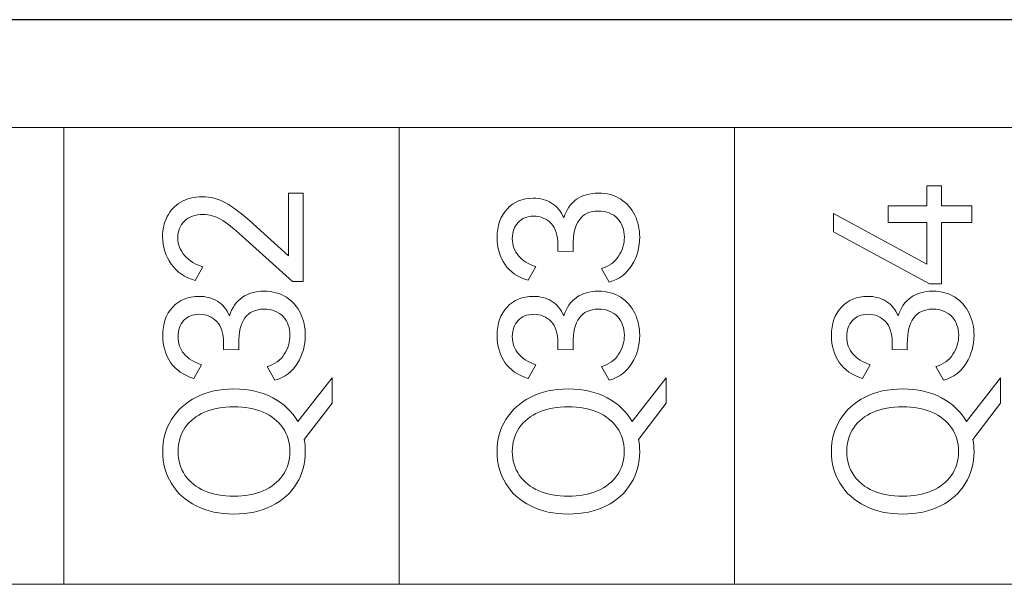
# Model space of a CAD drawing. Header units: millimetres. Extents: x 0 to 427, y 0 to 299.
# Tile 27 of 39: x 133 to 145, y 158 to 165. Entities that reach past the tile are written whole.
import ezdxf

# ---------------------------------------------------------------- set-up
doc = ezdxf.new("R2010")
doc.units = ezdxf.units.MM
doc.header["$LTSCALE"] = 23.1
doc.header["$MEASUREMENT"] = 0
doc.header["$PDSIZE"] = -5
doc.layers.add('IQC尺寸', color=3, linetype='Continuous', lineweight=18)
doc.layers.add('Layer0000', color=7, linetype='Continuous', lineweight=25)
doc.layers.add('layer 1', color=7, linetype='Continuous')
doc.dimstyles.new('+-0.05', dxfattribs={"dimtxt": 2, "dimasz": 2, "dimexe": 1.25, "dimexo": 0.625, "dimtad": 1, "dimdsep": 46, "dimtxsty": 'Standard', "dimcen": 1.5, "dimdle": 4, "dimadec": 0, "dimazin": 0, "dimtol": 1, "dimtp": 0.05, "dimtm": 0.05, "dimtfac": 1, "dimtmove": 0, "dimatfit": 3, "dimfxl": 1, "dimtolj": 1, "dimarcsym": 0})

# ---------------------------------------------------------------- blocks, each defined once
blk = doc.blocks.new('*D34')
at = {"layer": 'Defpoints', "color": 0}
for p in [(195.984, 164.078), (89.983, 110.187), (195.984, 90.968)]:
    blk.add_point(p, dxfattribs=at)
at = {"layer": 'IQC尺寸', "color": 0, "lineweight": -2}
for p, q in [((195.984, 163.453), (195.984, 89.718)), ((89.983, 109.562), (89.983, 89.718)), ((91.983, 90.968), (193.984, 90.968))]:
    blk.add_line(p, q, dxfattribs=at)
at = {"layer": 'IQC尺寸', "color": 0}
for points in [[(91.983, 91.301), (91.983, 90.635), (89.983, 90.968)], [(193.984, 90.635), (193.984, 91.301), (195.984, 90.968)]]:
    blk.add_solid(points, dxfattribs=at)
at = {"layer": 'IQC尺寸', "color": 0, "insert": (142.984, 92.623), "char_height": 2, "attachment_point": 5}
blk.add_mtext('\\A1;106%%p0.2', dxfattribs=at)

msp = doc.modelspace()

# ---------------------------------------------------------------- linework, layer by layer
at = {"layer": 'layer 1', "lineweight": 9}
for points, knots in [([(162.058, 163.87), (162.058, 163.87), (157.987, 163.87), (157.987, 163.87), (157.987, 163.87), (157.987, 163.87), (153.917, 163.87), (153.917, 163.87), (153.917, 163.87), (153.917, 163.87), (149.847, 163.87), (149.847, 163.87), (149.847, 163.87), (149.847, 163.87), (145.776, 163.87), (145.776, 163.87), (145.776, 163.87), (145.776, 163.87), (141.706, 163.87), (141.706, 163.87), (141.706, 163.87), (141.706, 163.87), (137.636, 163.87), (137.636, 163.87), (137.636, 163.87), (137.636, 163.87), (133.565, 163.87), (133.565, 163.87), (133.565, 163.87), (133.565, 163.87), (129.495, 163.87), (129.495, 163.87), (129.495, 163.87), (129.495, 163.87), (125.425, 163.87), (125.425, 163.87)], [0, 0, 0, 0, 0.111111, 0.111111, 0.111111, 0.111111, 0.222222, 0.222222, 0.222222, 0.222222, 0.333333, 0.333333, 0.333333, 0.333333, 0.444444, 0.444444, 0.444444, 0.444444, 0.555556, 0.555556, 0.555556, 0.555556, 0.666667, 0.666667, 0.666667, 0.666667, 0.777778, 0.777778, 0.777778, 0.777778, 0.888889, 0.888889, 0.888889, 0.888889, 1, 1, 1, 1]), ([(143.57, 162.92), (143.57, 162.92), (144.04, 162.92), (144.04, 162.92), (144.04, 162.92), (144.04, 162.92), (144.04, 163.161), (144.04, 163.161), (144.04, 163.161), (144.04, 163.161), (144.217, 163.161), (144.217, 163.161), (144.217, 163.161), (144.217, 163.161), (144.217, 162.92), (144.217, 162.92), (144.217, 162.92), (144.217, 162.92), (144.589, 162.92), (144.589, 162.92), (144.589, 162.92), (144.589, 162.92), (144.589, 162.716), (144.589, 162.716), (144.589, 162.716), (144.589, 162.716), (144.217, 162.716), (144.217, 162.716), (144.217, 162.716), (144.217, 162.716), (144.217, 161.973), (144.217, 161.973), (144.217, 161.973), (144.217, 161.973), (144.075, 161.973), (144.075, 161.973), (144.075, 161.973), (144.075, 161.973), (142.908, 162.604), (142.908, 162.604), (142.908, 162.604), (142.908, 162.604), (142.908, 162.826), (142.908, 162.826), (142.908, 162.826), (142.908, 162.826), (144.04, 162.212), (144.04, 162.212), (144.04, 162.212), (144.04, 162.212), (144.04, 162.716), (144.04, 162.716), (144.04, 162.716), (144.04, 162.716), (143.57, 162.716), (143.57, 162.716), (143.57, 162.716), (143.57, 162.716), (143.57, 162.92), (143.57, 162.92)], [0, 0, 0, 0, 0.066667, 0.066667, 0.066667, 0.066667, 0.133333, 0.133333, 0.133333, 0.133333, 0.2, 0.2, 0.2, 0.2, 0.266667, 0.266667, 0.266667, 0.266667, 0.333333, 0.333333, 0.333333, 0.333333, 0.4, 0.4, 0.4, 0.4, 0.466667, 0.466667, 0.466667, 0.466667, 0.533333, 0.533333, 0.533333, 0.533333, 0.6, 0.6, 0.6, 0.6, 0.666667, 0.666667, 0.666667, 0.666667, 0.733333, 0.733333, 0.733333, 0.733333, 0.8, 0.8, 0.8, 0.8, 0.866667, 0.866667, 0.866667, 0.866667, 0.933333, 0.933333, 0.933333, 0.933333, 1, 1, 1, 1]), ([(136.29, 162.315), (136.29, 162.315), (136.29, 163.074), (136.29, 163.074), (136.29, 163.074), (136.29, 163.074), (136.471, 163.074), (136.471, 163.074), (136.471, 163.074), (136.471, 163.074), (136.471, 162.003), (136.471, 162.003), (136.471, 162.003), (136.471, 162.003), (136.34, 162.003), (136.34, 162.003), (136.34, 162.003), (136.34, 162.003), (135.735, 162.546), (135.735, 162.546), (135.735, 162.546), (135.622, 162.649), (135.533, 162.719), (135.468, 162.757), (135.468, 162.757), (135.403, 162.796), (135.332, 162.815), (135.256, 162.815), (135.256, 162.815), (135.158, 162.815), (135.082, 162.788), (135.029, 162.735), (135.029, 162.735), (134.975, 162.681), (134.948, 162.614), (134.948, 162.533), (134.948, 162.533), (134.948, 162.45), (134.976, 162.378), (135.032, 162.315), (135.032, 162.315), (135.088, 162.252), (135.162, 162.207), (135.253, 162.18), (135.253, 162.18), (135.253, 162.18), (135.159, 162.014), (135.159, 162.014), (135.159, 162.014), (135.034, 162.048), (134.936, 162.115), (134.867, 162.214), (134.867, 162.214), (134.797, 162.313), (134.763, 162.424), (134.763, 162.546), (134.763, 162.546), (134.763, 162.635), (134.781, 162.716), (134.819, 162.79), (134.819, 162.79), (134.856, 162.863), (134.911, 162.921), (134.984, 162.965), (134.984, 162.965), (135.056, 163.009), (135.144, 163.03), (135.246, 163.03), (135.246, 163.03), (135.346, 163.03), (135.44, 163.006), (135.528, 162.957), (135.528, 162.957), (135.617, 162.908), (135.729, 162.822), (135.863, 162.7), (135.863, 162.7), (135.863, 162.7), (136.29, 162.315), (136.29, 162.315)], [0, 0, 0, 0, 0.05, 0.05, 0.05, 0.05, 0.1, 0.1, 0.1, 0.1, 0.15, 0.15, 0.15, 0.15, 0.2, 0.2, 0.2, 0.2, 0.25, 0.25, 0.25, 0.25, 0.3, 0.3, 0.3, 0.3, 0.35, 0.35, 0.35, 0.35, 0.4, 0.4, 0.4, 0.4, 0.45, 0.45, 0.45, 0.45, 0.5, 0.5, 0.5, 0.5, 0.55, 0.55, 0.55, 0.55, 0.6, 0.6, 0.6, 0.6, 0.65, 0.65, 0.65, 0.65, 0.7, 0.7, 0.7, 0.7, 0.75, 0.75, 0.75, 0.75, 0.8, 0.8, 0.8, 0.8, 0.85, 0.85, 0.85, 0.85, 0.9, 0.9, 0.9, 0.9, 0.95, 0.95, 0.95, 0.95, 1, 1, 1, 1]), ([(139.633, 162.773), (139.665, 162.874), (139.717, 162.95), (139.789, 162.999), (139.789, 162.999), (139.861, 163.049), (139.95, 163.074), (140.055, 163.074), (140.055, 163.074), (140.159, 163.074), (140.249, 163.049), (140.325, 163.001), (140.325, 163.001), (140.4, 162.952), (140.458, 162.887), (140.497, 162.806), (140.497, 162.806), (140.535, 162.725), (140.555, 162.636), (140.555, 162.54), (140.555, 162.54), (140.555, 162.417), (140.524, 162.305), (140.461, 162.201), (140.461, 162.201), (140.398, 162.098), (140.307, 162.029), (140.186, 161.994), (140.186, 161.994), (140.186, 161.994), (140.092, 162.159), (140.092, 162.159), (140.092, 162.159), (140.183, 162.188), (140.253, 162.238), (140.299, 162.309), (140.299, 162.309), (140.346, 162.38), (140.369, 162.457), (140.369, 162.54), (140.369, 162.54), (140.369, 162.63), (140.341, 162.705), (140.286, 162.765), (140.286, 162.765), (140.23, 162.826), (140.152, 162.856), (140.053, 162.856), (140.053, 162.856), (139.848, 162.856), (139.746, 162.716), (139.746, 162.436), (139.746, 162.436), (139.746, 162.436), (139.746, 162.365), (139.746, 162.365), (139.746, 162.365), (139.746, 162.365), (139.562, 162.368), (139.562, 162.368), (139.562, 162.368), (139.562, 162.368), (139.562, 162.448), (139.562, 162.448), (139.562, 162.448), (139.562, 162.561), (139.535, 162.647), (139.48, 162.706), (139.48, 162.706), (139.424, 162.765), (139.354, 162.794), (139.269, 162.794), (139.269, 162.794), (139.188, 162.794), (139.124, 162.769), (139.078, 162.718), (139.078, 162.718), (139.032, 162.668), (139.009, 162.603), (139.009, 162.524), (139.009, 162.524), (139.009, 162.441), (139.034, 162.371), (139.083, 162.314), (139.083, 162.314), (139.132, 162.256), (139.202, 162.212), (139.294, 162.182), (139.294, 162.182), (139.294, 162.182), (139.2, 162.017), (139.2, 162.017), (139.2, 162.017), (139.076, 162.053), (138.982, 162.118), (138.919, 162.211), (138.919, 162.211), (138.855, 162.303), (138.824, 162.411), (138.824, 162.535), (138.824, 162.535), (138.824, 162.679), (138.864, 162.794), (138.945, 162.881), (138.945, 162.881), (139.026, 162.968), (139.132, 163.012), (139.264, 163.012), (139.264, 163.012), (139.348, 163.012), (139.422, 162.992), (139.486, 162.953), (139.486, 162.953), (139.551, 162.915), (139.6, 162.855), (139.633, 162.773)], [0, 0, 0, 0, 0.034483, 0.034483, 0.034483, 0.034483, 0.068966, 0.068966, 0.068966, 0.068966, 0.103448, 0.103448, 0.103448, 0.103448, 0.137931, 0.137931, 0.137931, 0.137931, 0.172414, 0.172414, 0.172414, 0.172414, 0.206897, 0.206897, 0.206897, 0.206897, 0.241379, 0.241379, 0.241379, 0.241379, 0.275862, 0.275862, 0.275862, 0.275862, 0.310345, 0.310345, 0.310345, 0.310345, 0.344828, 0.344828, 0.344828, 0.344828, 0.37931, 0.37931, 0.37931, 0.37931, 0.413793, 0.413793, 0.413793, 0.413793, 0.448276, 0.448276, 0.448276, 0.448276, 0.482759, 0.482759, 0.482759, 0.482759, 0.517241, 0.517241, 0.517241, 0.517241, 0.551724, 0.551724, 0.551724, 0.551724, 0.586207, 0.586207, 0.586207, 0.586207, 0.62069, 0.62069, 0.62069, 0.62069, 0.655172, 0.655172, 0.655172, 0.655172, 0.689655, 0.689655, 0.689655, 0.689655, 0.724138, 0.724138, 0.724138, 0.724138, 0.758621, 0.758621, 0.758621, 0.758621, 0.793103, 0.793103, 0.793103, 0.793103, 0.827586, 0.827586, 0.827586, 0.827586, 0.862069, 0.862069, 0.862069, 0.862069, 0.896552, 0.896552, 0.896552, 0.896552, 0.931034, 0.931034, 0.931034, 0.931034, 0.965517, 0.965517, 0.965517, 0.965517, 1, 1, 1, 1]), ([(135.574, 161.584), (135.606, 161.684), (135.658, 161.76), (135.73, 161.809), (135.73, 161.809), (135.802, 161.859), (135.891, 161.884), (135.996, 161.884), (135.996, 161.884), (136.1, 161.884), (136.19, 161.86), (136.266, 161.811), (136.266, 161.811), (136.341, 161.762), (136.399, 161.697), (136.438, 161.616), (136.438, 161.616), (136.477, 161.535), (136.496, 161.446), (136.496, 161.35), (136.496, 161.35), (136.496, 161.227), (136.465, 161.115), (136.402, 161.011), (136.402, 161.011), (136.339, 160.908), (136.248, 160.839), (136.127, 160.804), (136.127, 160.804), (136.127, 160.804), (136.033, 160.969), (136.033, 160.969), (136.033, 160.969), (136.125, 160.998), (136.194, 161.048), (136.24, 161.119), (136.24, 161.119), (136.287, 161.19), (136.31, 161.267), (136.31, 161.35), (136.31, 161.35), (136.31, 161.44), (136.283, 161.515), (136.227, 161.576), (136.227, 161.576), (136.171, 161.636), (136.093, 161.666), (135.994, 161.666), (135.994, 161.666), (135.789, 161.666), (135.687, 161.526), (135.687, 161.247), (135.687, 161.247), (135.687, 161.247), (135.687, 161.175), (135.687, 161.175), (135.687, 161.175), (135.687, 161.175), (135.503, 161.178), (135.503, 161.178), (135.503, 161.178), (135.503, 161.178), (135.503, 161.258), (135.503, 161.258), (135.503, 161.258), (135.503, 161.371), (135.476, 161.457), (135.421, 161.516), (135.421, 161.516), (135.366, 161.575), (135.295, 161.604), (135.21, 161.604), (135.21, 161.604), (135.129, 161.604), (135.065, 161.579), (135.019, 161.529), (135.019, 161.529), (134.974, 161.478), (134.951, 161.413), (134.951, 161.334), (134.951, 161.334), (134.951, 161.251), (134.975, 161.181), (135.024, 161.124), (135.024, 161.124), (135.073, 161.066), (135.143, 161.023), (135.235, 160.992), (135.235, 160.992), (135.235, 160.992), (135.141, 160.827), (135.141, 160.827), (135.141, 160.827), (135.017, 160.864), (134.923, 160.928), (134.86, 161.021), (134.86, 161.021), (134.797, 161.113), (134.765, 161.221), (134.765, 161.345), (134.765, 161.345), (134.765, 161.489), (134.805, 161.604), (134.886, 161.691), (134.886, 161.691), (134.967, 161.779), (135.074, 161.822), (135.205, 161.822), (135.205, 161.822), (135.289, 161.822), (135.363, 161.803), (135.428, 161.764), (135.428, 161.764), (135.492, 161.725), (135.541, 161.665), (135.574, 161.584)], [0, 0, 0, 0, 0.034483, 0.034483, 0.034483, 0.034483, 0.068966, 0.068966, 0.068966, 0.068966, 0.103448, 0.103448, 0.103448, 0.103448, 0.137931, 0.137931, 0.137931, 0.137931, 0.172414, 0.172414, 0.172414, 0.172414, 0.206897, 0.206897, 0.206897, 0.206897, 0.241379, 0.241379, 0.241379, 0.241379, 0.275862, 0.275862, 0.275862, 0.275862, 0.310345, 0.310345, 0.310345, 0.310345, 0.344828, 0.344828, 0.344828, 0.344828, 0.37931, 0.37931, 0.37931, 0.37931, 0.413793, 0.413793, 0.413793, 0.413793, 0.448276, 0.448276, 0.448276, 0.448276, 0.482759, 0.482759, 0.482759, 0.482759, 0.517241, 0.517241, 0.517241, 0.517241, 0.551724, 0.551724, 0.551724, 0.551724, 0.586207, 0.586207, 0.586207, 0.586207, 0.62069, 0.62069, 0.62069, 0.62069, 0.655172, 0.655172, 0.655172, 0.655172, 0.689655, 0.689655, 0.689655, 0.689655, 0.724138, 0.724138, 0.724138, 0.724138, 0.758621, 0.758621, 0.758621, 0.758621, 0.793103, 0.793103, 0.793103, 0.793103, 0.827586, 0.827586, 0.827586, 0.827586, 0.862069, 0.862069, 0.862069, 0.862069, 0.896552, 0.896552, 0.896552, 0.896552, 0.931034, 0.931034, 0.931034, 0.931034, 0.965517, 0.965517, 0.965517, 0.965517, 1, 1, 1, 1]), ([(139.633, 161.584), (139.665, 161.684), (139.717, 161.76), (139.789, 161.809), (139.789, 161.809), (139.861, 161.859), (139.95, 161.884), (140.055, 161.884), (140.055, 161.884), (140.159, 161.884), (140.249, 161.86), (140.325, 161.811), (140.325, 161.811), (140.4, 161.762), (140.458, 161.697), (140.497, 161.616), (140.497, 161.616), (140.535, 161.535), (140.555, 161.446), (140.555, 161.35), (140.555, 161.35), (140.555, 161.227), (140.524, 161.115), (140.461, 161.011), (140.461, 161.011), (140.398, 160.908), (140.307, 160.839), (140.186, 160.804), (140.186, 160.804), (140.186, 160.804), (140.092, 160.969), (140.092, 160.969), (140.092, 160.969), (140.183, 160.998), (140.253, 161.048), (140.299, 161.119), (140.299, 161.119), (140.346, 161.19), (140.369, 161.267), (140.369, 161.35), (140.369, 161.35), (140.369, 161.44), (140.341, 161.515), (140.286, 161.576), (140.286, 161.576), (140.23, 161.636), (140.152, 161.666), (140.053, 161.666), (140.053, 161.666), (139.848, 161.666), (139.746, 161.526), (139.746, 161.247), (139.746, 161.247), (139.746, 161.247), (139.746, 161.175), (139.746, 161.175), (139.746, 161.175), (139.746, 161.175), (139.562, 161.178), (139.562, 161.178), (139.562, 161.178), (139.562, 161.178), (139.562, 161.258), (139.562, 161.258), (139.562, 161.258), (139.562, 161.371), (139.535, 161.457), (139.48, 161.516), (139.48, 161.516), (139.424, 161.575), (139.354, 161.604), (139.269, 161.604), (139.269, 161.604), (139.188, 161.604), (139.124, 161.579), (139.078, 161.529), (139.078, 161.529), (139.032, 161.478), (139.009, 161.413), (139.009, 161.334), (139.009, 161.334), (139.009, 161.251), (139.034, 161.181), (139.083, 161.124), (139.083, 161.124), (139.132, 161.066), (139.202, 161.023), (139.294, 160.992), (139.294, 160.992), (139.294, 160.992), (139.2, 160.827), (139.2, 160.827), (139.2, 160.827), (139.076, 160.864), (138.982, 160.928), (138.919, 161.021), (138.919, 161.021), (138.855, 161.113), (138.824, 161.221), (138.824, 161.345), (138.824, 161.345), (138.824, 161.489), (138.864, 161.604), (138.945, 161.691), (138.945, 161.691), (139.026, 161.779), (139.132, 161.822), (139.264, 161.822), (139.264, 161.822), (139.348, 161.822), (139.422, 161.803), (139.486, 161.764), (139.486, 161.764), (139.551, 161.725), (139.6, 161.665), (139.633, 161.584)], [0, 0, 0, 0, 0.034483, 0.034483, 0.034483, 0.034483, 0.068966, 0.068966, 0.068966, 0.068966, 0.103448, 0.103448, 0.103448, 0.103448, 0.137931, 0.137931, 0.137931, 0.137931, 0.172414, 0.172414, 0.172414, 0.172414, 0.206897, 0.206897, 0.206897, 0.206897, 0.241379, 0.241379, 0.241379, 0.241379, 0.275862, 0.275862, 0.275862, 0.275862, 0.310345, 0.310345, 0.310345, 0.310345, 0.344828, 0.344828, 0.344828, 0.344828, 0.37931, 0.37931, 0.37931, 0.37931, 0.413793, 0.413793, 0.413793, 0.413793, 0.448276, 0.448276, 0.448276, 0.448276, 0.482759, 0.482759, 0.482759, 0.482759, 0.517241, 0.517241, 0.517241, 0.517241, 0.551724, 0.551724, 0.551724, 0.551724, 0.586207, 0.586207, 0.586207, 0.586207, 0.62069, 0.62069, 0.62069, 0.62069, 0.655172, 0.655172, 0.655172, 0.655172, 0.689655, 0.689655, 0.689655, 0.689655, 0.724138, 0.724138, 0.724138, 0.724138, 0.758621, 0.758621, 0.758621, 0.758621, 0.793103, 0.793103, 0.793103, 0.793103, 0.827586, 0.827586, 0.827586, 0.827586, 0.862069, 0.862069, 0.862069, 0.862069, 0.896552, 0.896552, 0.896552, 0.896552, 0.931034, 0.931034, 0.931034, 0.931034, 0.965517, 0.965517, 0.965517, 0.965517, 1, 1, 1, 1]), ([(143.692, 161.584), (143.724, 161.684), (143.776, 161.76), (143.848, 161.809), (143.848, 161.809), (143.92, 161.859), (144.008, 161.884), (144.114, 161.884), (144.114, 161.884), (144.218, 161.884), (144.308, 161.86), (144.383, 161.811), (144.383, 161.811), (144.459, 161.762), (144.516, 161.697), (144.555, 161.616), (144.555, 161.616), (144.594, 161.535), (144.614, 161.446), (144.614, 161.35), (144.614, 161.35), (144.614, 161.227), (144.582, 161.115), (144.52, 161.011), (144.52, 161.011), (144.457, 160.908), (144.365, 160.839), (144.245, 160.804), (144.245, 160.804), (144.245, 160.804), (144.151, 160.969), (144.151, 160.969), (144.151, 160.969), (144.242, 160.998), (144.311, 161.048), (144.358, 161.119), (144.358, 161.119), (144.405, 161.19), (144.428, 161.267), (144.428, 161.35), (144.428, 161.35), (144.428, 161.44), (144.4, 161.515), (144.344, 161.576), (144.344, 161.576), (144.289, 161.636), (144.211, 161.666), (144.112, 161.666), (144.112, 161.666), (143.907, 161.666), (143.804, 161.526), (143.804, 161.247), (143.804, 161.247), (143.804, 161.247), (143.804, 161.175), (143.804, 161.175), (143.804, 161.175), (143.804, 161.175), (143.621, 161.178), (143.621, 161.178), (143.621, 161.178), (143.621, 161.178), (143.621, 161.258), (143.621, 161.258), (143.621, 161.258), (143.621, 161.371), (143.593, 161.457), (143.538, 161.516), (143.538, 161.516), (143.483, 161.575), (143.413, 161.604), (143.327, 161.604), (143.327, 161.604), (143.246, 161.604), (143.183, 161.579), (143.137, 161.529), (143.137, 161.529), (143.091, 161.478), (143.068, 161.413), (143.068, 161.334), (143.068, 161.334), (143.068, 161.251), (143.093, 161.181), (143.142, 161.124), (143.142, 161.124), (143.191, 161.066), (143.261, 161.023), (143.353, 160.992), (143.353, 160.992), (143.353, 160.992), (143.259, 160.827), (143.259, 160.827), (143.259, 160.827), (143.135, 160.864), (143.041, 160.928), (142.978, 161.021), (142.978, 161.021), (142.914, 161.113), (142.882, 161.221), (142.882, 161.345), (142.882, 161.345), (142.882, 161.489), (142.923, 161.604), (143.004, 161.691), (143.004, 161.691), (143.085, 161.779), (143.191, 161.822), (143.323, 161.822), (143.323, 161.822), (143.407, 161.822), (143.481, 161.803), (143.545, 161.764), (143.545, 161.764), (143.609, 161.725), (143.658, 161.665), (143.692, 161.584)], [0, 0, 0, 0, 0.034483, 0.034483, 0.034483, 0.034483, 0.068966, 0.068966, 0.068966, 0.068966, 0.103448, 0.103448, 0.103448, 0.103448, 0.137931, 0.137931, 0.137931, 0.137931, 0.172414, 0.172414, 0.172414, 0.172414, 0.206897, 0.206897, 0.206897, 0.206897, 0.241379, 0.241379, 0.241379, 0.241379, 0.275862, 0.275862, 0.275862, 0.275862, 0.310345, 0.310345, 0.310345, 0.310345, 0.344828, 0.344828, 0.344828, 0.344828, 0.37931, 0.37931, 0.37931, 0.37931, 0.413793, 0.413793, 0.413793, 0.413793, 0.448276, 0.448276, 0.448276, 0.448276, 0.482759, 0.482759, 0.482759, 0.482759, 0.517241, 0.517241, 0.517241, 0.517241, 0.551724, 0.551724, 0.551724, 0.551724, 0.586207, 0.586207, 0.586207, 0.586207, 0.62069, 0.62069, 0.62069, 0.62069, 0.655172, 0.655172, 0.655172, 0.655172, 0.689655, 0.689655, 0.689655, 0.689655, 0.724138, 0.724138, 0.724138, 0.724138, 0.758621, 0.758621, 0.758621, 0.758621, 0.793103, 0.793103, 0.793103, 0.793103, 0.827586, 0.827586, 0.827586, 0.827586, 0.862069, 0.862069, 0.862069, 0.862069, 0.896552, 0.896552, 0.896552, 0.896552, 0.931034, 0.931034, 0.931034, 0.931034, 0.965517, 0.965517, 0.965517, 0.965517, 1, 1, 1, 1]), ([(136.82, 160.832), (136.82, 160.832), (136.82, 160.524), (136.82, 160.524), (136.82, 160.524), (136.82, 160.524), (136.482, 160.084), (136.482, 160.084), (136.482, 160.084), (136.492, 160.037), (136.496, 159.989), (136.496, 159.94), (136.496, 159.94), (136.496, 159.796), (136.461, 159.666), (136.391, 159.551), (136.391, 159.551), (136.32, 159.436), (136.219, 159.345), (136.088, 159.279), (136.088, 159.279), (135.957, 159.214), (135.804, 159.181), (135.629, 159.181), (135.629, 159.181), (135.457, 159.181), (135.305, 159.214), (135.173, 159.279), (135.173, 159.279), (135.042, 159.345), (134.941, 159.436), (134.87, 159.551), (134.87, 159.551), (134.8, 159.666), (134.765, 159.796), (134.765, 159.94), (134.765, 159.94), (134.765, 160.083), (134.8, 160.213), (134.872, 160.328), (134.872, 160.328), (134.943, 160.444), (135.043, 160.534), (135.174, 160.6), (135.174, 160.6), (135.305, 160.666), (135.457, 160.699), (135.629, 160.699), (135.629, 160.699), (135.81, 160.699), (135.967, 160.663), (136.101, 160.592), (136.101, 160.592), (136.234, 160.521), (136.336, 160.424), (136.404, 160.302), (136.404, 160.302), (136.404, 160.302), (136.82, 160.832), (136.82, 160.832)], [0, 0, 0, 0, 0.066667, 0.066667, 0.066667, 0.066667, 0.133333, 0.133333, 0.133333, 0.133333, 0.2, 0.2, 0.2, 0.2, 0.266667, 0.266667, 0.266667, 0.266667, 0.333333, 0.333333, 0.333333, 0.333333, 0.4, 0.4, 0.4, 0.4, 0.466667, 0.466667, 0.466667, 0.466667, 0.533333, 0.533333, 0.533333, 0.533333, 0.6, 0.6, 0.6, 0.6, 0.666667, 0.666667, 0.666667, 0.666667, 0.733333, 0.733333, 0.733333, 0.733333, 0.8, 0.8, 0.8, 0.8, 0.866667, 0.866667, 0.866667, 0.866667, 0.933333, 0.933333, 0.933333, 0.933333, 1, 1, 1, 1]), ([(140.878, 160.832), (140.878, 160.832), (140.878, 160.524), (140.878, 160.524), (140.878, 160.524), (140.878, 160.524), (140.541, 160.084), (140.541, 160.084), (140.541, 160.084), (140.55, 160.037), (140.555, 159.989), (140.555, 159.94), (140.555, 159.94), (140.555, 159.796), (140.52, 159.666), (140.449, 159.551), (140.449, 159.551), (140.379, 159.436), (140.278, 159.345), (140.147, 159.279), (140.147, 159.279), (140.015, 159.214), (139.862, 159.181), (139.688, 159.181), (139.688, 159.181), (139.515, 159.181), (139.363, 159.214), (139.232, 159.279), (139.232, 159.279), (139.1, 159.345), (138.999, 159.436), (138.929, 159.551), (138.929, 159.551), (138.859, 159.666), (138.824, 159.796), (138.824, 159.94), (138.824, 159.94), (138.824, 160.083), (138.859, 160.213), (138.93, 160.328), (138.93, 160.328), (139.001, 160.444), (139.102, 160.534), (139.233, 160.6), (139.233, 160.6), (139.364, 160.666), (139.515, 160.699), (139.688, 160.699), (139.688, 160.699), (139.869, 160.699), (140.026, 160.663), (140.159, 160.592), (140.159, 160.592), (140.293, 160.521), (140.394, 160.424), (140.463, 160.302), (140.463, 160.302), (140.463, 160.302), (140.878, 160.832), (140.878, 160.832)], [0, 0, 0, 0, 0.066667, 0.066667, 0.066667, 0.066667, 0.133333, 0.133333, 0.133333, 0.133333, 0.2, 0.2, 0.2, 0.2, 0.266667, 0.266667, 0.266667, 0.266667, 0.333333, 0.333333, 0.333333, 0.333333, 0.4, 0.4, 0.4, 0.4, 0.466667, 0.466667, 0.466667, 0.466667, 0.533333, 0.533333, 0.533333, 0.533333, 0.6, 0.6, 0.6, 0.6, 0.666667, 0.666667, 0.666667, 0.666667, 0.733333, 0.733333, 0.733333, 0.733333, 0.8, 0.8, 0.8, 0.8, 0.866667, 0.866667, 0.866667, 0.866667, 0.933333, 0.933333, 0.933333, 0.933333, 1, 1, 1, 1]), ([(144.937, 160.832), (144.937, 160.832), (144.937, 160.524), (144.937, 160.524), (144.937, 160.524), (144.937, 160.524), (144.6, 160.084), (144.6, 160.084), (144.6, 160.084), (144.609, 160.037), (144.614, 159.989), (144.614, 159.94), (144.614, 159.94), (144.614, 159.796), (144.579, 159.666), (144.508, 159.551), (144.508, 159.551), (144.438, 159.436), (144.337, 159.345), (144.206, 159.279), (144.206, 159.279), (144.074, 159.214), (143.921, 159.181), (143.747, 159.181), (143.747, 159.181), (143.574, 159.181), (143.422, 159.214), (143.291, 159.279), (143.291, 159.279), (143.159, 159.345), (143.058, 159.436), (142.988, 159.551), (142.988, 159.551), (142.918, 159.666), (142.882, 159.796), (142.882, 159.94), (142.882, 159.94), (142.882, 160.083), (142.918, 160.213), (142.989, 160.328), (142.989, 160.328), (143.06, 160.444), (143.161, 160.534), (143.292, 160.6), (143.292, 160.6), (143.423, 160.666), (143.574, 160.699), (143.747, 160.699), (143.747, 160.699), (143.927, 160.699), (144.084, 160.663), (144.218, 160.592), (144.218, 160.592), (144.352, 160.521), (144.453, 160.424), (144.522, 160.302), (144.522, 160.302), (144.522, 160.302), (144.937, 160.832), (144.937, 160.832)], [0, 0, 0, 0, 0.066667, 0.066667, 0.066667, 0.066667, 0.133333, 0.133333, 0.133333, 0.133333, 0.2, 0.2, 0.2, 0.2, 0.266667, 0.266667, 0.266667, 0.266667, 0.333333, 0.333333, 0.333333, 0.333333, 0.4, 0.4, 0.4, 0.4, 0.466667, 0.466667, 0.466667, 0.466667, 0.533333, 0.533333, 0.533333, 0.533333, 0.6, 0.6, 0.6, 0.6, 0.666667, 0.666667, 0.666667, 0.666667, 0.733333, 0.733333, 0.733333, 0.733333, 0.8, 0.8, 0.8, 0.8, 0.866667, 0.866667, 0.866667, 0.866667, 0.933333, 0.933333, 0.933333, 0.933333, 1, 1, 1, 1]), ([(135.629, 159.396), (135.762, 159.396), (135.88, 159.418), (135.983, 159.462), (135.983, 159.462), (136.085, 159.505), (136.165, 159.568), (136.222, 159.651), (136.222, 159.651), (136.279, 159.733), (136.308, 159.83), (136.308, 159.94), (136.308, 159.94), (136.308, 160.05), (136.279, 160.146), (136.222, 160.228), (136.222, 160.228), (136.165, 160.309), (136.085, 160.372), (135.983, 160.417), (135.983, 160.417), (135.88, 160.461), (135.762, 160.483), (135.629, 160.483), (135.629, 160.483), (135.495, 160.483), (135.376, 160.461), (135.274, 160.417), (135.274, 160.417), (135.172, 160.372), (135.092, 160.309), (135.035, 160.228), (135.035, 160.228), (134.979, 160.146), (134.951, 160.05), (134.951, 159.94), (134.951, 159.94), (134.951, 159.83), (134.979, 159.734), (135.035, 159.652), (135.035, 159.652), (135.092, 159.57), (135.172, 159.507), (135.274, 159.463), (135.274, 159.463), (135.376, 159.418), (135.495, 159.396), (135.629, 159.396)], [0, 0, 0, 0, 0.083333, 0.083333, 0.083333, 0.083333, 0.166667, 0.166667, 0.166667, 0.166667, 0.25, 0.25, 0.25, 0.25, 0.333333, 0.333333, 0.333333, 0.333333, 0.416667, 0.416667, 0.416667, 0.416667, 0.5, 0.5, 0.5, 0.5, 0.583333, 0.583333, 0.583333, 0.583333, 0.666667, 0.666667, 0.666667, 0.666667, 0.75, 0.75, 0.75, 0.75, 0.833333, 0.833333, 0.833333, 0.833333, 0.916667, 0.916667, 0.916667, 0.916667, 1, 1, 1, 1]), ([(139.688, 159.396), (139.821, 159.396), (139.939, 159.418), (140.041, 159.462), (140.041, 159.462), (140.144, 159.505), (140.224, 159.568), (140.281, 159.651), (140.281, 159.651), (140.338, 159.733), (140.367, 159.83), (140.367, 159.94), (140.367, 159.94), (140.367, 160.05), (140.338, 160.146), (140.281, 160.228), (140.281, 160.228), (140.224, 160.309), (140.144, 160.372), (140.041, 160.417), (140.041, 160.417), (139.939, 160.461), (139.821, 160.483), (139.688, 160.483), (139.688, 160.483), (139.554, 160.483), (139.435, 160.461), (139.333, 160.417), (139.333, 160.417), (139.23, 160.372), (139.151, 160.309), (139.094, 160.228), (139.094, 160.228), (139.038, 160.146), (139.009, 160.05), (139.009, 159.94), (139.009, 159.94), (139.009, 159.83), (139.038, 159.734), (139.094, 159.652), (139.094, 159.652), (139.151, 159.57), (139.23, 159.507), (139.333, 159.463), (139.333, 159.463), (139.435, 159.418), (139.554, 159.396), (139.688, 159.396)], [0, 0, 0, 0, 0.083333, 0.083333, 0.083333, 0.083333, 0.166667, 0.166667, 0.166667, 0.166667, 0.25, 0.25, 0.25, 0.25, 0.333333, 0.333333, 0.333333, 0.333333, 0.416667, 0.416667, 0.416667, 0.416667, 0.5, 0.5, 0.5, 0.5, 0.583333, 0.583333, 0.583333, 0.583333, 0.666667, 0.666667, 0.666667, 0.666667, 0.75, 0.75, 0.75, 0.75, 0.833333, 0.833333, 0.833333, 0.833333, 0.916667, 0.916667, 0.916667, 0.916667, 1, 1, 1, 1]), ([(143.747, 159.396), (143.88, 159.396), (143.998, 159.418), (144.1, 159.462), (144.1, 159.462), (144.203, 159.505), (144.282, 159.568), (144.34, 159.651), (144.34, 159.651), (144.397, 159.733), (144.426, 159.83), (144.426, 159.94), (144.426, 159.94), (144.426, 160.05), (144.397, 160.146), (144.34, 160.228), (144.34, 160.228), (144.282, 160.309), (144.203, 160.372), (144.1, 160.417), (144.1, 160.417), (143.998, 160.461), (143.88, 160.483), (143.747, 160.483), (143.747, 160.483), (143.612, 160.483), (143.494, 160.461), (143.392, 160.417), (143.392, 160.417), (143.289, 160.372), (143.21, 160.309), (143.153, 160.228), (143.153, 160.228), (143.097, 160.146), (143.068, 160.05), (143.068, 159.94), (143.068, 159.94), (143.068, 159.83), (143.097, 159.734), (143.153, 159.652), (143.153, 159.652), (143.21, 159.57), (143.289, 159.507), (143.392, 159.463), (143.392, 159.463), (143.494, 159.418), (143.612, 159.396), (143.747, 159.396)], [0, 0, 0, 0, 0.083333, 0.083333, 0.083333, 0.083333, 0.166667, 0.166667, 0.166667, 0.166667, 0.25, 0.25, 0.25, 0.25, 0.333333, 0.333333, 0.333333, 0.333333, 0.416667, 0.416667, 0.416667, 0.416667, 0.5, 0.5, 0.5, 0.5, 0.583333, 0.583333, 0.583333, 0.583333, 0.666667, 0.666667, 0.666667, 0.666667, 0.75, 0.75, 0.75, 0.75, 0.833333, 0.833333, 0.833333, 0.833333, 0.916667, 0.916667, 0.916667, 0.916667, 1, 1, 1, 1]), ([(162.058, 158.329), (162.058, 158.329), (157.987, 158.329), (157.987, 158.329), (157.987, 158.329), (157.987, 158.329), (153.917, 158.329), (153.917, 158.329), (153.917, 158.329), (153.917, 158.329), (149.847, 158.329), (149.847, 158.329), (149.847, 158.329), (149.847, 158.329), (145.776, 158.329), (145.776, 158.329), (145.776, 158.329), (145.776, 158.329), (141.706, 158.329), (141.706, 158.329), (141.706, 158.329), (141.706, 158.329), (137.636, 158.329), (137.636, 158.329), (137.636, 158.329), (137.636, 158.329), (133.565, 158.329), (133.565, 158.329), (133.565, 158.329), (133.565, 158.329), (129.495, 158.329), (129.495, 158.329), (129.495, 158.329), (129.495, 158.329), (125.425, 158.329), (125.425, 158.329)], [0, 0, 0, 0, 0.111111, 0.111111, 0.111111, 0.111111, 0.222222, 0.222222, 0.222222, 0.222222, 0.333333, 0.333333, 0.333333, 0.333333, 0.444444, 0.444444, 0.444444, 0.444444, 0.555556, 0.555556, 0.555556, 0.555556, 0.666667, 0.666667, 0.666667, 0.666667, 0.777778, 0.777778, 0.777778, 0.777778, 0.888889, 0.888889, 0.888889, 0.888889, 1, 1, 1, 1])]:
    msp.add_open_spline(points, degree=3, knots=knots, dxfattribs=at)
for points in [[(133.565, 158.329), (133.565, 158.329), (133.565, 163.87), (133.565, 163.87)], [(137.636, 158.329), (137.636, 158.329), (137.636, 163.87), (137.636, 163.87)], [(141.706, 158.329), (141.706, 158.329), (141.706, 163.87), (141.706, 163.87)]]:
    msp.add_open_spline(points, degree=3, dxfattribs=at)
at = {"layer": 'Layer0000', "color": 7, "linetype": 'Continuous', "lineweight": 25}
msp.add_line((189.711, 165.178), (120.664, 165.178), dxfattribs=at)

# ---------------------------------------------------------------- dimensions: what is measured, and where the dimension line sits
at = {"layer": 'IQC尺寸'}
dim = msp.add_linear_dim(base=(195.984, 90.968), p1=(89.983, 110.187), p2=(195.984, 164.078), text='<>%%p0.2', dimstyle='+-0.05', override={"dimgap": 0.625, "dimtad": 1, "dimjust": 0, "dimdec": 1, "dimlfac": 1, "dimpost": '<>', "dimse1": 0, "dimse2": 0, "dimsd1": 0, "dimsd2": 0, "dimtol": 0, "dimlim": 0, "dimtofl": 1, "dimtvp": 0.1, "dimarcsym": 1}, dxfattribs=at)
dim.commit()
dim.dimension.update_dxf_attribs({"geometry": '*D34', "text_midpoint": (142.984, 92.623)})

doc.saveas('drawing.dxf')
